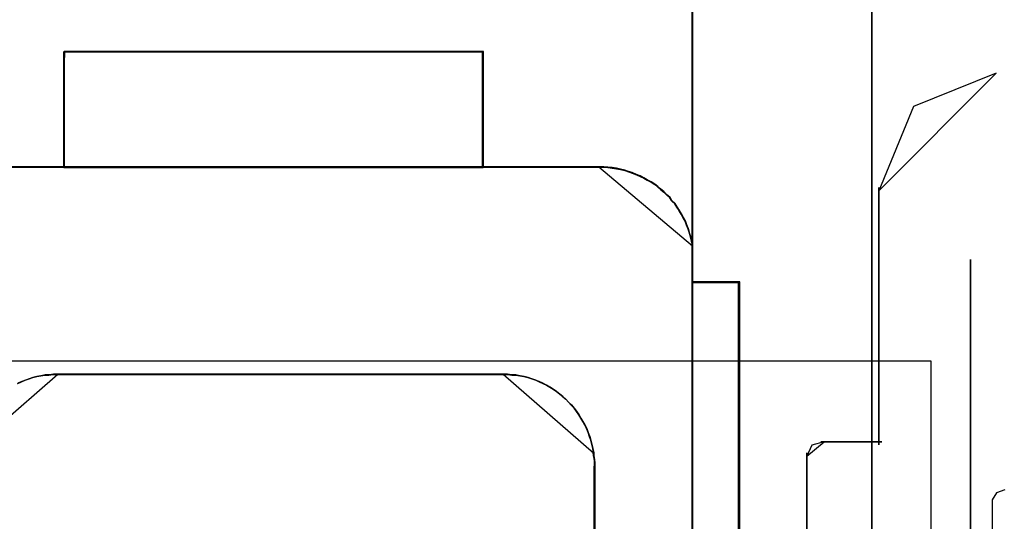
# Model space of a CAD drawing. Header units: millimetres. Extents: x 18084 to 47233, y 38174 to 56392.
# Tile 133 of 253: x 25577 to 25598, y 50636 to 50647. Entities that reach past the tile are written whole.
import ezdxf

# ---------------------------------------------------------------- set-up
doc = ezdxf.new("R2010")
doc.units = ezdxf.units.MM
doc.header["$LTSCALE"] = 100
for name, color, linetype in [('30', 7, 'Continuous'), ('45', 7, 'Continuous'), ('5', 7, 'Continuous'), ('50', 7, 'Continuous')]:
    doc.layers.add(name, color=color, linetype=linetype)

msp = doc.modelspace()

# ---------------------------------------------------------------- linework, layer by layer
at = {"layer": '30', "color": 139}
for points in [[(25598.278, 50646.025), (25596.484, 50645.301), (25595.729, 50643.476), (25598.278, 50646.025)], [(25598.278, 50646.025), (25596.484, 50645.301), (25595.729, 50643.476), (25598.278, 50646.025)], [(25595.729, 50643.543), (25595.729, 50637.962), (25595.729, 50643.543)], [(25595.729, 50643.543), (25595.729, 50637.962), (25595.729, 50643.543)], [(25597.719, 50635.97), (25597.719, 50641.982), (25597.719, 50635.97)], [(25597.719, 50635.97), (25597.719, 50641.982), (25597.719, 50635.97)], [(25594.541, 50638.029), (25594.279, 50637.951), (25594.166, 50637.717), (25594.541, 50638.029)], [(25594.541, 50638.029), (25594.279, 50637.951), (25594.166, 50637.717), (25594.541, 50638.029)], [(25594.474, 50638.029), (25595.796, 50638.029), (25594.474, 50638.029)], [(25594.474, 50638.029), (25595.796, 50638.029), (25594.474, 50638.029)], [(25594.166, 50635.694), (25594.166, 50637.786), (25594.166, 50635.694)], [(25594.166, 50635.694), (25594.166, 50637.786), (25594.166, 50635.694)]]:
    msp.add_lwpolyline(points, close=True, dxfattribs=at)
at = {"layer": '30', "color": 7}
msp.add_lwpolyline([(25598.464, 50636.983), (25598.28, 50636.922), (25598.187, 50636.768), (25598.187, 50634.744), (25598.372, 50634.744), (25598.372, 50631.616), (25598.372, 50629.438), (25598.372, 50629.254), (25598.372, 50629.07), (25598.28, 50628.978), (25598.28, 50628.917), (25598.28, 50628.733), (25598.218, 50627.628), (25598.218, 50624.745), (25598.218, 50622.2), (25598.28, 50622.2), (25598.28, 50620.359), (25598.28, 50618.672), (25598.218, 50618.672), (25598.218, 50615.759), (25598.28, 50615.759), (25598.28, 50614.072)], dxfattribs=at)
msp.add_lwpolyline([(25598.464, 50636.983), (25598.28, 50636.922), (25598.187, 50636.768), (25598.187, 50634.744), (25598.372, 50634.744), (25598.372, 50631.616), (25598.372, 50629.438), (25598.372, 50629.254), (25598.372, 50629.07), (25598.28, 50628.978), (25598.28, 50628.917), (25598.28, 50628.733), (25598.218, 50627.628), (25598.218, 50624.745), (25598.218, 50622.2), (25598.28, 50622.2), (25598.28, 50620.359), (25598.28, 50618.672), (25598.218, 50618.672), (25598.218, 50615.759), (25598.28, 50615.759), (25598.28, 50614.072)], dxfattribs=at)
msp.add_lwpolyline([(25598.464, 50636.983), (25598.28, 50636.922), (25598.187, 50636.768), (25598.187, 50634.744), (25598.372, 50634.744), (25598.372, 50631.616), (25598.372, 50629.438), (25598.372, 50629.254), (25598.372, 50629.07), (25598.28, 50628.978), (25598.28, 50628.917), (25598.28, 50628.733), (25598.218, 50627.628), (25598.218, 50624.745), (25598.218, 50622.2), (25598.28, 50622.2), (25598.28, 50620.359), (25598.28, 50618.672), (25598.218, 50618.672), (25598.218, 50615.759), (25598.28, 50615.759), (25598.28, 50614.072)], dxfattribs=at)
at = {"layer": '30', "color": 59}
msp.add_lwpolyline([(25598.464, 50636.983), (25598.28, 50636.922), (25598.187, 50636.768), (25598.187, 50634.744), (25598.372, 50634.744), (25598.372, 50631.616), (25598.372, 50629.438), (25598.372, 50629.254), (25598.372, 50629.07), (25598.28, 50628.978), (25598.28, 50628.917), (25598.28, 50628.733), (25598.218, 50627.628), (25598.218, 50624.745), (25598.218, 50622.2), (25598.28, 50622.2), (25598.28, 50620.359), (25598.28, 50618.672), (25598.218, 50618.672), (25598.218, 50615.759), (25598.28, 50615.759), (25598.28, 50614.072)], dxfattribs=at)
at = {"layer": '45', "color": 59}
for p, q in [((25591.689, 50642.277), (25591.672, 50660.506)), ((25591.672, 50660.506), (25591.689, 50642.277)), ((25591.689, 50642.277), (25591.672, 50660.506)), ((25591.672, 50660.506), (25591.689, 50642.277)), ((25575.826, 50643.994), (25589.664, 50643.994)), ((25589.664, 50643.994), (25575.826, 50643.994)), ((25575.826, 50643.994), (25589.664, 50643.994)), ((25589.664, 50643.994), (25575.826, 50643.994)), ((25591.677, 50642.29), (25591.702, 50577.464)), ((25591.702, 50577.464), (25591.677, 50642.29)), ((25591.677, 50642.29), (25591.677, 50642.29)), ((25591.677, 50642.29), (25591.702, 50577.464)), ((25591.702, 50577.464), (25591.677, 50642.29)), ((25591.677, 50642.29), (25591.677, 50642.29)), ((25591.689, 50642.277), (25591.689, 50642.277)), ((25591.689, 50642.277), (25591.689, 50642.277)), ((25592.695, 50641.478), (25592.695, 50631.786)), ((25592.695, 50641.478), (25592.695, 50631.786)), ((25577.901, 50639.496), (25587.59, 50639.496)), ((25587.59, 50639.496), (25577.901, 50639.496)), ((25577.901, 50639.496), (25577.901, 50639.496)), ((25577.901, 50639.496), (25587.59, 50639.496)), ((25587.59, 50639.496), (25577.901, 50639.496)), ((25577.901, 50639.496), (25577.901, 50639.496))]:
    msp.add_line(p, q, dxfattribs=at)
at = {"layer": '45', "color": 7}
for p, q in [((25591.672, 50660.273), (25591.672, 50578.206)), ((25591.672, 50660.273), (25591.672, 50578.206)), ((25591.689, 50642.276), (25591.684, 50656.477)), ((25591.689, 50642.276), (25591.684, 50656.477)), ((25578.048, 50646.225), (25578.048, 50646.496)), ((25578.048, 50646.496), (25578.048, 50646.225)), ((25578.053, 50646.496), (25578.048, 50646.236)), ((25578.048, 50646.225), (25578.048, 50646.496)), ((25578.048, 50646.496), (25578.048, 50646.225)), ((25578.053, 50646.496), (25578.048, 50646.236)), ((25578.049, 50646.228), (25578.055, 50646.487)), ((25578.049, 50646.228), (25578.055, 50646.487)), ((25578.052, 50646.496), (25587.15, 50646.496)), ((25587.15, 50646.496), (25578.052, 50646.496)), ((25578.052, 50646.496), (25578.052, 50646.496)), ((25578.052, 50646.496), (25587.15, 50646.496)), ((25587.15, 50646.496), (25578.052, 50646.496)), ((25578.052, 50646.496), (25578.052, 50646.496)), ((25578.058, 50646.491), (25578.052, 50646.232)), ((25578.058, 50646.491), (25578.052, 50646.232)), ((25587.15, 50646.496), (25578.053, 50646.496)), ((25587.15, 50646.496), (25578.053, 50646.496)), ((25578.055, 50646.487), (25587.141, 50646.487)), ((25578.055, 50646.487), (25587.141, 50646.487)), ((25587.145, 50646.491), (25578.058, 50646.491)), ((25587.145, 50646.491), (25578.058, 50646.491)), ((25587.133, 50643.982), (25587.133, 50646.496)), ((25587.133, 50646.496), (25587.133, 50643.982)), ((25587.133, 50643.982), (25587.133, 50646.496)), ((25587.133, 50646.496), (25587.133, 50643.982)), ((25587.14, 50643.987), (25587.145, 50646.491)), ((25587.14, 50643.987), (25587.145, 50646.491)), ((25587.141, 50646.487), (25587.141, 50643.983)), ((25587.141, 50646.487), (25587.141, 50643.983)), ((25587.145, 50643.982), (25587.15, 50646.496)), ((25587.145, 50643.982), (25587.15, 50646.496)), ((25587.145, 50646.491), (25587.145, 50646.491)), ((25587.145, 50646.491), (25587.145, 50646.491)), ((25587.15, 50646.496), (25587.15, 50646.496)), ((25587.15, 50646.496), (25587.15, 50646.496)), ((25578.048, 50643.982), (25578.048, 50646.238)), ((25578.048, 50646.238), (25578.048, 50643.982)), ((25578.048, 50643.982), (25578.048, 50646.238)), ((25578.048, 50646.238), (25578.048, 50643.982)), ((25578.048, 50646.236), (25578.048, 50643.982)), ((25578.048, 50646.236), (25578.048, 50643.982)), ((25578.052, 50646.232), (25578.052, 50643.987)), ((25578.052, 50646.232), (25578.052, 50643.987)), ((25578.048, 50646.225), (25578.048, 50646.225)), ((25578.048, 50646.225), (25578.048, 50646.225)), ((25578.049, 50643.983), (25578.049, 50646.228)), ((25578.049, 50643.983), (25578.049, 50646.228)), ((25578.049, 50643.994), (25575.826, 50643.994)), ((25578.049, 50643.994), (25575.826, 50643.994)), ((25575.827, 50643.983), (25578.049, 50643.983)), ((25575.827, 50643.983), (25578.049, 50643.983)), ((25578.051, 50643.989), (25575.83, 50643.989)), ((25578.051, 50643.989), (25575.83, 50643.989)), ((25578.048, 50643.982), (25578.048, 50643.982)), ((25578.048, 50643.982), (25587.145, 50643.982)), ((25578.048, 50643.982), (25578.048, 50643.982)), ((25578.048, 50643.982), (25587.145, 50643.982)), ((25587.141, 50643.994), (25578.049, 50643.994)), ((25587.141, 50643.994), (25578.049, 50643.994)), ((25587.138, 50643.989), (25578.051, 50643.989)), ((25587.138, 50643.989), (25578.051, 50643.989)), ((25578.052, 50643.987), (25587.14, 50643.987)), ((25578.052, 50643.987), (25587.14, 50643.987)), ((25587.133, 50643.982), (25587.133, 50643.982)), ((25587.133, 50643.982), (25587.133, 50643.982)), ((25589.658, 50643.989), (25587.138, 50643.989)), ((25589.658, 50643.989), (25587.138, 50643.989)), ((25589.662, 50643.994), (25587.141, 50643.994)), ((25589.662, 50643.994), (25587.141, 50643.994)), ((25587.141, 50643.983), (25589.662, 50643.983)), ((25587.141, 50643.983), (25589.662, 50643.983)), ((25589.75, 50643.994), (25589.652, 50643.994)), ((25589.652, 50643.994), (25591.689, 50642.277)), ((25589.75, 50643.994), (25589.652, 50643.994)), ((25589.652, 50643.994), (25591.689, 50642.277)), ((25589.756, 50643.989), (25589.658, 50643.989)), ((25589.756, 50643.989), (25589.658, 50643.989)), ((25589.76, 50643.994), (25589.662, 50643.994)), ((25589.76, 50643.994), (25589.662, 50643.994)), ((25589.662, 50643.983), (25589.76, 50643.983)), ((25589.662, 50643.983), (25589.76, 50643.983)), ((25589.843, 50643.989), (25589.75, 50643.994)), ((25589.843, 50643.989), (25589.75, 50643.994)), ((25589.848, 50643.984), (25589.756, 50643.989)), ((25589.848, 50643.984), (25589.756, 50643.989)), ((25589.852, 50643.989), (25589.76, 50643.994)), ((25589.852, 50643.989), (25589.76, 50643.994)), ((25589.76, 50643.983), (25589.852, 50643.977)), ((25589.76, 50643.983), (25589.852, 50643.977)), ((25589.936, 50643.978), (25589.843, 50643.989)), ((25589.936, 50643.978), (25589.843, 50643.989)), ((25589.941, 50643.973), (25589.848, 50643.984)), ((25589.941, 50643.973), (25589.848, 50643.984)), ((25589.945, 50643.978), (25589.852, 50643.989)), ((25589.945, 50643.978), (25589.852, 50643.989)), ((25589.852, 50643.977), (25589.945, 50643.966)), ((25589.852, 50643.977), (25589.945, 50643.966)), ((25590.029, 50643.961), (25589.936, 50643.978)), ((25590.029, 50643.961), (25589.936, 50643.978)), ((25590.033, 50643.956), (25589.941, 50643.973)), ((25590.033, 50643.956), (25589.941, 50643.973)), ((25590.037, 50643.961), (25589.945, 50643.978)), ((25590.037, 50643.961), (25589.945, 50643.978)), ((25589.945, 50643.966), (25590.037, 50643.95)), ((25589.945, 50643.966), (25590.037, 50643.95)), ((25590.116, 50643.945), (25590.029, 50643.961)), ((25590.116, 50643.945), (25590.029, 50643.961)), ((25590.12, 50643.94), (25590.033, 50643.956)), ((25590.12, 50643.94), (25590.033, 50643.956)), ((25590.124, 50643.945), (25590.037, 50643.961)), ((25590.124, 50643.945), (25590.037, 50643.961)), ((25590.037, 50643.95), (25590.124, 50643.933)), ((25590.037, 50643.95), (25590.124, 50643.933)), ((25590.209, 50643.922), (25590.116, 50643.945)), ((25590.209, 50643.922), (25590.116, 50643.945)), ((25590.212, 50643.918), (25590.12, 50643.94)), ((25590.212, 50643.918), (25590.12, 50643.94)), ((25590.216, 50643.923), (25590.124, 50643.945)), ((25590.216, 50643.923), (25590.124, 50643.945)), ((25590.124, 50643.933), (25590.216, 50643.911)), ((25590.124, 50643.933), (25590.216, 50643.911)), ((25590.291, 50643.895), (25590.209, 50643.922)), ((25590.291, 50643.895), (25590.209, 50643.922)), ((25590.294, 50643.89), (25590.212, 50643.918)), ((25590.294, 50643.89), (25590.212, 50643.918)), ((25590.298, 50643.895), (25590.216, 50643.923)), ((25590.298, 50643.895), (25590.216, 50643.923)), ((25590.216, 50643.911), (25590.298, 50643.884)), ((25590.216, 50643.911), (25590.298, 50643.884)), ((25590.373, 50643.867), (25590.291, 50643.895)), ((25590.373, 50643.867), (25590.291, 50643.895)), ((25590.375, 50643.863), (25590.294, 50643.89)), ((25590.375, 50643.863), (25590.294, 50643.89)), ((25590.379, 50643.868), (25590.298, 50643.895)), ((25590.379, 50643.868), (25590.298, 50643.895)), ((25590.298, 50643.884), (25590.379, 50643.856)), ((25590.298, 50643.884), (25590.379, 50643.856)), ((25590.466, 50643.828), (25590.373, 50643.867)), ((25590.466, 50643.828), (25590.373, 50643.867)), ((25590.468, 50643.824), (25590.375, 50643.863)), ((25590.468, 50643.824), (25590.375, 50643.863)), ((25590.472, 50643.829), (25590.379, 50643.868)), ((25590.472, 50643.829), (25590.379, 50643.868)), ((25590.379, 50643.856), (25590.472, 50643.818)), ((25590.379, 50643.856), (25590.472, 50643.818)), ((25590.548, 50643.795), (25590.466, 50643.828)), ((25590.548, 50643.795), (25590.466, 50643.828)), ((25590.549, 50643.791), (25590.468, 50643.824)), ((25590.549, 50643.791), (25590.468, 50643.824)), ((25590.553, 50643.796), (25590.472, 50643.829)), ((25590.553, 50643.796), (25590.472, 50643.829)), ((25590.472, 50643.818), (25590.553, 50643.785)), ((25590.472, 50643.818), (25590.553, 50643.785)), ((25590.624, 50643.756), (25590.548, 50643.795)), ((25590.624, 50643.756), (25590.548, 50643.795)), ((25590.625, 50643.753), (25590.549, 50643.791)), ((25590.625, 50643.753), (25590.549, 50643.791)), ((25590.629, 50643.758), (25590.553, 50643.796)), ((25590.629, 50643.758), (25590.553, 50643.796)), ((25590.553, 50643.785), (25590.629, 50643.746)), ((25590.553, 50643.785), (25590.629, 50643.746)), ((25590.701, 50643.712), (25590.624, 50643.756)), ((25590.701, 50643.712), (25590.624, 50643.756)), ((25590.701, 50643.709), (25590.625, 50643.753)), ((25590.701, 50643.709), (25590.625, 50643.753)), ((25590.706, 50643.714), (25590.629, 50643.758)), ((25590.706, 50643.714), (25590.629, 50643.758)), ((25590.629, 50643.746), (25590.706, 50643.702)), ((25590.629, 50643.746), (25590.706, 50643.702)), ((25590.783, 50643.668), (25590.701, 50643.712)), ((25590.783, 50643.668), (25590.701, 50643.712)), ((25590.783, 50643.665), (25590.701, 50643.709)), ((25590.783, 50643.665), (25590.701, 50643.709)), ((25590.787, 50643.67), (25590.706, 50643.714)), ((25590.787, 50643.67), (25590.706, 50643.714)), ((25590.706, 50643.702), (25590.787, 50643.658)), ((25590.706, 50643.702), (25590.787, 50643.658)), ((25590.869, 50643.62), (25590.787, 50643.67)), ((25590.869, 50643.62), (25590.787, 50643.67)), ((25590.864, 50643.618), (25590.783, 50643.668)), ((25590.864, 50643.618), (25590.783, 50643.668)), ((25590.864, 50643.615), (25590.783, 50643.665)), ((25590.864, 50643.615), (25590.783, 50643.665)), ((25590.787, 50643.658), (25590.869, 50643.608)), ((25590.787, 50643.658), (25590.869, 50643.608)), ((25590.93, 50643.562), (25590.864, 50643.618)), ((25590.93, 50643.562), (25590.864, 50643.618)), ((25590.929, 50643.56), (25590.864, 50643.615)), ((25590.929, 50643.56), (25590.864, 50643.615)), ((25590.934, 50643.565), (25590.869, 50643.62)), ((25590.934, 50643.565), (25590.869, 50643.62)), ((25590.869, 50643.608), (25590.934, 50643.553)), ((25590.869, 50643.608), (25590.934, 50643.553)), ((25590.994, 50643.505), (25590.929, 50643.56)), ((25590.994, 50643.505), (25590.929, 50643.56)), ((25590.996, 50643.507), (25590.93, 50643.562)), ((25590.996, 50643.507), (25590.93, 50643.562)), ((25590.999, 50643.51), (25590.934, 50643.565)), ((25590.999, 50643.51), (25590.934, 50643.565)), ((25590.934, 50643.553), (25590.999, 50643.498)), ((25590.934, 50643.553), (25590.999, 50643.498)), ((25591.06, 50643.45), (25590.994, 50643.505)), ((25591.06, 50643.45), (25590.994, 50643.505)), ((25591.061, 50643.452), (25590.996, 50643.507)), ((25591.061, 50643.452), (25590.996, 50643.507)), ((25591.064, 50643.455), (25590.999, 50643.51)), ((25591.064, 50643.455), (25590.999, 50643.51)), ((25590.999, 50643.498), (25591.064, 50643.443)), ((25590.999, 50643.498), (25591.064, 50643.443)), ((25591.124, 50643.395), (25591.064, 50643.455)), ((25591.124, 50643.395), (25591.064, 50643.455)), ((25591.119, 50643.39), (25591.06, 50643.45)), ((25591.119, 50643.39), (25591.06, 50643.45)), ((25591.121, 50643.391), (25591.061, 50643.452)), ((25591.121, 50643.391), (25591.061, 50643.452)), ((25591.064, 50643.443), (25591.124, 50643.383)), ((25591.064, 50643.443), (25591.124, 50643.383)), ((25591.195, 50643.324), (25591.119, 50643.39)), ((25591.195, 50643.324), (25591.119, 50643.39)), ((25591.198, 50643.324), (25591.121, 50643.391)), ((25591.198, 50643.324), (25591.121, 50643.391)), ((25591.2, 50643.329), (25591.124, 50643.395)), ((25591.2, 50643.329), (25591.124, 50643.395)), ((25591.124, 50643.383), (25591.2, 50643.317)), ((25591.124, 50643.383), (25591.2, 50643.317)), ((25591.233, 50643.258), (25591.195, 50643.324)), ((25591.233, 50643.258), (25591.195, 50643.324)), ((25591.236, 50643.258), (25591.198, 50643.324)), ((25591.236, 50643.258), (25591.198, 50643.324)), ((25591.238, 50643.262), (25591.2, 50643.329)), ((25591.238, 50643.262), (25591.2, 50643.329)), ((25591.2, 50643.317), (25591.238, 50643.251)), ((25591.2, 50643.317), (25591.238, 50643.251)), ((25591.304, 50643.192), (25591.233, 50643.258)), ((25591.304, 50643.192), (25591.233, 50643.258)), ((25591.307, 50643.191), (25591.236, 50643.258)), ((25591.307, 50643.191), (25591.236, 50643.258)), ((25591.309, 50643.196), (25591.238, 50643.262)), ((25591.309, 50643.196), (25591.238, 50643.262)), ((25591.238, 50643.251), (25591.309, 50643.185)), ((25591.238, 50643.251), (25591.309, 50643.185)), ((25591.347, 50643.12), (25591.304, 50643.192)), ((25591.347, 50643.12), (25591.304, 50643.192)), ((25591.351, 50643.119), (25591.307, 50643.191)), ((25591.351, 50643.119), (25591.307, 50643.191)), ((25591.352, 50643.125), (25591.309, 50643.196)), ((25591.352, 50643.125), (25591.309, 50643.196)), ((25591.309, 50643.185), (25591.352, 50643.113)), ((25591.309, 50643.185), (25591.352, 50643.113)), ((25591.396, 50643.043), (25591.347, 50643.12)), ((25591.396, 50643.043), (25591.347, 50643.12)), ((25591.4, 50643.042), (25591.351, 50643.119)), ((25591.4, 50643.042), (25591.351, 50643.119)), ((25591.401, 50643.048), (25591.352, 50643.125)), ((25591.401, 50643.048), (25591.352, 50643.125)), ((25591.352, 50643.113), (25591.401, 50643.036)), ((25591.352, 50643.113), (25591.401, 50643.036)), ((25591.44, 50642.966), (25591.396, 50643.043)), ((25591.44, 50642.966), (25591.396, 50643.043)), ((25591.443, 50642.964), (25591.4, 50643.042)), ((25591.443, 50642.964), (25591.4, 50643.042)), ((25591.445, 50642.971), (25591.401, 50643.048)), ((25591.445, 50642.971), (25591.401, 50643.048)), ((25591.401, 50643.036), (25591.445, 50642.959)), ((25591.401, 50643.036), (25591.445, 50642.959)), ((25591.483, 50642.889), (25591.44, 50642.966)), ((25591.483, 50642.889), (25591.44, 50642.966)), ((25591.487, 50642.887), (25591.443, 50642.964)), ((25591.487, 50642.887), (25591.443, 50642.964)), ((25591.488, 50642.894), (25591.445, 50642.971)), ((25591.488, 50642.894), (25591.445, 50642.971)), ((25591.445, 50642.959), (25591.488, 50642.882)), ((25591.445, 50642.959), (25591.488, 50642.882)), ((25591.527, 50642.812), (25591.483, 50642.889)), ((25591.527, 50642.812), (25591.483, 50642.889)), ((25591.531, 50642.809), (25591.487, 50642.887)), ((25591.531, 50642.809), (25591.487, 50642.887)), ((25591.532, 50642.817), (25591.488, 50642.894)), ((25591.532, 50642.817), (25591.488, 50642.894)), ((25591.488, 50642.882), (25591.532, 50642.805)), ((25591.488, 50642.882), (25591.532, 50642.805)), ((25591.564, 50642.734), (25591.532, 50642.817)), ((25591.564, 50642.734), (25591.532, 50642.817)), ((25591.559, 50642.73), (25591.527, 50642.812)), ((25591.559, 50642.73), (25591.527, 50642.812)), ((25591.564, 50642.726), (25591.531, 50642.809)), ((25591.564, 50642.726), (25591.531, 50642.809)), ((25591.532, 50642.805), (25591.564, 50642.722)), ((25591.532, 50642.805), (25591.564, 50642.722)), ((25591.592, 50642.642), (25591.559, 50642.73)), ((25591.592, 50642.642), (25591.559, 50642.73)), ((25591.597, 50642.646), (25591.564, 50642.734)), ((25591.597, 50642.646), (25591.564, 50642.734)), ((25591.596, 50642.637), (25591.564, 50642.726)), ((25591.596, 50642.637), (25591.564, 50642.726)), ((25591.564, 50642.722), (25591.597, 50642.634)), ((25591.564, 50642.722), (25591.597, 50642.634)), ((25591.619, 50642.554), (25591.592, 50642.642)), ((25591.619, 50642.554), (25591.592, 50642.642)), ((25591.624, 50642.549), (25591.596, 50642.637)), ((25591.624, 50642.549), (25591.596, 50642.637)), ((25591.624, 50642.558), (25591.597, 50642.646)), ((25591.624, 50642.558), (25591.597, 50642.646)), ((25591.597, 50642.634), (25591.624, 50642.546)), ((25591.597, 50642.634), (25591.624, 50642.546)), ((25591.646, 50642.471), (25591.619, 50642.554)), ((25591.646, 50642.471), (25591.619, 50642.554)), ((25591.651, 50642.475), (25591.624, 50642.558)), ((25591.651, 50642.475), (25591.624, 50642.558)), ((25591.651, 50642.466), (25591.624, 50642.549)), ((25591.651, 50642.466), (25591.624, 50642.549)), ((25591.624, 50642.546), (25591.651, 50642.464)), ((25591.624, 50642.546), (25591.651, 50642.464)), ((25591.668, 50642.383), (25591.646, 50642.471)), ((25591.668, 50642.383), (25591.646, 50642.471)), ((25591.673, 50642.387), (25591.651, 50642.475)), ((25591.673, 50642.387), (25591.651, 50642.475)), ((25591.673, 50642.377), (25591.651, 50642.466)), ((25591.673, 50642.377), (25591.651, 50642.466)), ((25591.651, 50642.464), (25591.673, 50642.375)), ((25591.651, 50642.464), (25591.673, 50642.375)), ((25591.689, 50642.288), (25591.673, 50642.387)), ((25591.689, 50642.288), (25591.673, 50642.387)), ((25591.684, 50642.284), (25591.668, 50642.383)), ((25591.684, 50642.284), (25591.668, 50642.383)), ((25591.689, 50642.277), (25591.673, 50642.377)), ((25591.689, 50642.277), (25591.673, 50642.377)), ((25591.673, 50642.375), (25591.689, 50642.276)), ((25591.673, 50642.375), (25591.689, 50642.276)), ((25591.684, 50623.215), (25591.684, 50642.284)), ((25591.684, 50623.215), (25591.684, 50642.284)), ((25591.689, 50623.207), (25591.689, 50642.288)), ((25591.689, 50623.207), (25591.689, 50642.288)), ((25591.689, 50642.277), (25591.689, 50642.277)), ((25591.689, 50642.277), (25591.689, 50642.277)), ((25592.715, 50641.496), (25591.672, 50641.496)), ((25591.672, 50641.496), (25591.672, 50627.319)), ((25592.715, 50641.496), (25591.672, 50641.496)), ((25591.672, 50641.496), (25591.672, 50627.319)), ((25592.68, 50641.496), (25592.68, 50631.768)), ((25592.68, 50641.496), (25592.68, 50631.768)), ((25592.715, 50631.78), (25592.715, 50641.496)), ((25592.715, 50631.78), (25592.715, 50641.496)), ((25575.951, 50637.783), (25577.913, 50639.496)), ((25575.951, 50637.783), (25577.913, 50639.496)), ((25577.296, 50639.396), (25577.214, 50639.368)), ((25577.296, 50639.396), (25577.214, 50639.368)), ((25577.288, 50639.393), (25577.369, 50639.421)), ((25577.288, 50639.393), (25577.369, 50639.421)), ((25577.291, 50639.391), (25577.372, 50639.419)), ((25577.291, 50639.391), (25577.372, 50639.419)), ((25577.373, 50639.419), (25577.292, 50639.392)), ((25577.373, 50639.419), (25577.292, 50639.392)), ((25577.378, 50639.424), (25577.296, 50639.396)), ((25577.378, 50639.424), (25577.296, 50639.396)), ((25577.369, 50639.421), (25577.456, 50639.443)), ((25577.369, 50639.421), (25577.456, 50639.443)), ((25577.372, 50639.419), (25577.459, 50639.441)), ((25577.372, 50639.419), (25577.459, 50639.441)), ((25577.46, 50639.441), (25577.373, 50639.419)), ((25577.46, 50639.441), (25577.373, 50639.419)), ((25577.465, 50639.446), (25577.378, 50639.424)), ((25577.465, 50639.446), (25577.378, 50639.424)), ((25577.456, 50639.443), (25577.543, 50639.459)), ((25577.456, 50639.443), (25577.543, 50639.459)), ((25577.459, 50639.441), (25577.546, 50639.457)), ((25577.459, 50639.441), (25577.546, 50639.457)), ((25577.547, 50639.458), (25577.46, 50639.441)), ((25577.547, 50639.458), (25577.46, 50639.441)), ((25577.553, 50639.462), (25577.465, 50639.446)), ((25577.553, 50639.462), (25577.465, 50639.446)), ((25577.543, 50639.459), (25577.63, 50639.476)), ((25577.543, 50639.459), (25577.63, 50639.476)), ((25577.546, 50639.457), (25577.633, 50639.474)), ((25577.546, 50639.457), (25577.633, 50639.474)), ((25577.634, 50639.474), (25577.547, 50639.458)), ((25577.634, 50639.474), (25577.547, 50639.458)), ((25577.64, 50639.479), (25577.553, 50639.462)), ((25577.64, 50639.479), (25577.553, 50639.462)), ((25577.63, 50639.476), (25577.717, 50639.476)), ((25577.63, 50639.476), (25577.717, 50639.476)), ((25577.633, 50639.474), (25577.72, 50639.474)), ((25577.633, 50639.474), (25577.72, 50639.474)), ((25577.721, 50639.474), (25577.634, 50639.474)), ((25577.721, 50639.474), (25577.634, 50639.474)), ((25577.727, 50639.479), (25577.64, 50639.479)), ((25577.727, 50639.479), (25577.64, 50639.479)), ((25577.717, 50639.476), (25577.81, 50639.492)), ((25577.717, 50639.476), (25577.81, 50639.492)), ((25577.72, 50639.474), (25577.812, 50639.49)), ((25577.72, 50639.474), (25577.812, 50639.49)), ((25577.813, 50639.491), (25577.721, 50639.474)), ((25577.813, 50639.491), (25577.721, 50639.474)), ((25577.82, 50639.496), (25577.727, 50639.479)), ((25577.82, 50639.496), (25577.727, 50639.479)), ((25577.81, 50639.492), (25577.902, 50639.492)), ((25577.81, 50639.492), (25577.902, 50639.492)), ((25577.812, 50639.49), (25577.905, 50639.49)), ((25577.812, 50639.49), (25577.905, 50639.49)), ((25577.906, 50639.491), (25577.813, 50639.491)), ((25577.906, 50639.491), (25577.813, 50639.491)), ((25577.913, 50639.496), (25577.82, 50639.496)), ((25577.913, 50639.496), (25577.82, 50639.496)), ((25577.902, 50639.492), (25587.586, 50639.492)), ((25577.902, 50639.492), (25587.586, 50639.492)), ((25577.905, 50639.49), (25587.583, 50639.49)), ((25577.905, 50639.49), (25587.583, 50639.49)), ((25587.585, 50639.491), (25577.906, 50639.491)), ((25577.906, 50639.491), (25577.906, 50639.491)), ((25587.585, 50639.491), (25577.906, 50639.491)), ((25577.906, 50639.491), (25577.906, 50639.491)), ((25577.913, 50639.496), (25577.913, 50639.496)), ((25577.913, 50639.496), (25577.913, 50639.496)), ((25587.67, 50639.496), (25587.578, 50639.496)), ((25587.578, 50639.496), (25589.545, 50637.783)), ((25587.67, 50639.496), (25587.578, 50639.496)), ((25587.578, 50639.496), (25589.545, 50637.783)), ((25587.583, 50639.49), (25587.676, 50639.49)), ((25587.583, 50639.49), (25587.676, 50639.49)), ((25587.678, 50639.491), (25587.585, 50639.491)), ((25587.678, 50639.491), (25587.585, 50639.491)), ((25587.586, 50639.492), (25587.679, 50639.492)), ((25587.586, 50639.492), (25587.679, 50639.492)), ((25587.763, 50639.479), (25587.67, 50639.496)), ((25587.763, 50639.479), (25587.67, 50639.496)), ((25587.676, 50639.49), (25587.768, 50639.474)), ((25587.676, 50639.49), (25587.768, 50639.474)), ((25587.77, 50639.474), (25587.678, 50639.491)), ((25587.77, 50639.474), (25587.678, 50639.491)), ((25587.679, 50639.492), (25587.771, 50639.476)), ((25587.679, 50639.492), (25587.771, 50639.476)), ((25587.851, 50639.479), (25587.763, 50639.479)), ((25587.851, 50639.479), (25587.763, 50639.479)), ((25587.768, 50639.474), (25587.855, 50639.474)), ((25587.768, 50639.474), (25587.855, 50639.474)), ((25587.857, 50639.474), (25587.77, 50639.474)), ((25587.857, 50639.474), (25587.77, 50639.474)), ((25587.771, 50639.476), (25587.858, 50639.476)), ((25587.771, 50639.476), (25587.858, 50639.476)), ((25587.938, 50639.462), (25587.851, 50639.479)), ((25587.938, 50639.462), (25587.851, 50639.479)), ((25587.855, 50639.474), (25587.942, 50639.457)), ((25587.855, 50639.474), (25587.942, 50639.457)), ((25587.944, 50639.458), (25587.857, 50639.474)), ((25587.944, 50639.458), (25587.857, 50639.474)), ((25587.858, 50639.476), (25587.945, 50639.459)), ((25587.858, 50639.476), (25587.945, 50639.459)), ((25588.026, 50639.446), (25587.938, 50639.462)), ((25588.026, 50639.446), (25587.938, 50639.462)), ((25587.942, 50639.457), (25588.029, 50639.441)), ((25587.942, 50639.457), (25588.029, 50639.441)), ((25588.031, 50639.441), (25587.944, 50639.458)), ((25588.031, 50639.441), (25587.944, 50639.458)), ((25587.945, 50639.459), (25588.032, 50639.443)), ((25587.945, 50639.459), (25588.032, 50639.443)), ((25588.113, 50639.424), (25588.026, 50639.446)), ((25588.113, 50639.424), (25588.026, 50639.446)), ((25588.029, 50639.441), (25588.116, 50639.419)), ((25588.029, 50639.441), (25588.116, 50639.419)), ((25588.118, 50639.419), (25588.031, 50639.441)), ((25588.118, 50639.419), (25588.031, 50639.441)), ((25588.032, 50639.443), (25588.119, 50639.421)), ((25588.032, 50639.443), (25588.119, 50639.421)), ((25588.195, 50639.396), (25588.113, 50639.424)), ((25588.195, 50639.396), (25588.113, 50639.424)), ((25588.116, 50639.419), (25588.197, 50639.391)), ((25588.116, 50639.419), (25588.197, 50639.391)), ((25588.199, 50639.392), (25588.118, 50639.419)), ((25588.199, 50639.392), (25588.118, 50639.419)), ((25588.119, 50639.421), (25588.2, 50639.393)), ((25588.119, 50639.421), (25588.2, 50639.393)), ((25588.283, 50639.368), (25588.195, 50639.396)), ((25588.283, 50639.368), (25588.195, 50639.396)), ((25577.043, 50639.294), (25577.125, 50639.333)), ((25577.043, 50639.294), (25577.125, 50639.333)), ((25577.047, 50639.292), (25577.128, 50639.331)), ((25577.129, 50639.331), (25577.047, 50639.293)), ((25577.047, 50639.292), (25577.128, 50639.331)), ((25577.129, 50639.331), (25577.047, 50639.293)), ((25577.132, 50639.335), (25577.05, 50639.296)), ((25577.132, 50639.335), (25577.05, 50639.296)), ((25577.125, 50639.333), (25577.206, 50639.366)), ((25577.125, 50639.333), (25577.206, 50639.366)), ((25577.128, 50639.331), (25577.209, 50639.364)), ((25577.128, 50639.331), (25577.209, 50639.364)), ((25577.21, 50639.364), (25577.129, 50639.331)), ((25577.21, 50639.364), (25577.129, 50639.331)), ((25577.214, 50639.368), (25577.132, 50639.335)), ((25577.214, 50639.368), (25577.132, 50639.335)), ((25577.206, 50639.366), (25577.288, 50639.393)), ((25577.206, 50639.366), (25577.288, 50639.393)), ((25577.209, 50639.364), (25577.291, 50639.391)), ((25577.209, 50639.364), (25577.291, 50639.391)), ((25577.292, 50639.392), (25577.21, 50639.364)), ((25577.292, 50639.392), (25577.21, 50639.364)), ((25588.197, 50639.391), (25588.284, 50639.364)), ((25588.197, 50639.391), (25588.284, 50639.364)), ((25588.286, 50639.364), (25588.199, 50639.392)), ((25588.286, 50639.364), (25588.199, 50639.392)), ((25588.2, 50639.393), (25588.287, 50639.366)), ((25588.2, 50639.393), (25588.287, 50639.366)), ((25588.359, 50639.335), (25588.283, 50639.368)), ((25588.359, 50639.335), (25588.283, 50639.368)), ((25588.284, 50639.364), (25588.36, 50639.331)), ((25588.284, 50639.364), (25588.36, 50639.331)), ((25588.362, 50639.331), (25588.286, 50639.364)), ((25588.362, 50639.331), (25588.286, 50639.364)), ((25588.287, 50639.366), (25588.363, 50639.333)), ((25588.287, 50639.366), (25588.363, 50639.333)), ((25588.441, 50639.296), (25588.359, 50639.335)), ((25588.441, 50639.296), (25588.359, 50639.335)), ((25588.36, 50639.331), (25588.442, 50639.292)), ((25588.36, 50639.331), (25588.442, 50639.292)), ((25588.444, 50639.293), (25588.362, 50639.331)), ((25588.444, 50639.293), (25588.362, 50639.331)), ((25588.363, 50639.333), (25588.445, 50639.294)), ((25588.363, 50639.333), (25588.445, 50639.294)), ((25588.518, 50639.257), (25588.441, 50639.296)), ((25588.518, 50639.257), (25588.441, 50639.296)), ((25588.442, 50639.292), (25588.518, 50639.254)), ((25588.442, 50639.292), (25588.518, 50639.254)), ((25588.52, 50639.254), (25588.444, 50639.293)), ((25588.52, 50639.254), (25588.444, 50639.293)), ((25588.445, 50639.294), (25588.521, 50639.256)), ((25588.445, 50639.294), (25588.521, 50639.256)), ((25588.594, 50639.213), (25588.518, 50639.257)), ((25588.594, 50639.213), (25588.518, 50639.257)), ((25588.518, 50639.254), (25588.594, 50639.21)), ((25588.518, 50639.254), (25588.594, 50639.21)), ((25588.596, 50639.21), (25588.52, 50639.254)), ((25588.596, 50639.21), (25588.52, 50639.254)), ((25588.521, 50639.256), (25588.597, 50639.212)), ((25588.521, 50639.256), (25588.597, 50639.212)), ((25588.665, 50639.169), (25588.594, 50639.213)), ((25588.665, 50639.169), (25588.594, 50639.213)), ((25588.594, 50639.21), (25588.664, 50639.166)), ((25588.594, 50639.21), (25588.664, 50639.166)), ((25588.666, 50639.166), (25588.596, 50639.21)), ((25588.666, 50639.166), (25588.596, 50639.21)), ((25588.597, 50639.212), (25588.668, 50639.168)), ((25588.597, 50639.212), (25588.668, 50639.168)), ((25588.664, 50639.166), (25588.735, 50639.116)), ((25588.664, 50639.166), (25588.735, 50639.116)), ((25588.736, 50639.119), (25588.665, 50639.169)), ((25588.736, 50639.119), (25588.665, 50639.169)), ((25588.737, 50639.117), (25588.666, 50639.166)), ((25588.737, 50639.117), (25588.666, 50639.166)), ((25588.668, 50639.168), (25588.738, 50639.118)), ((25588.668, 50639.168), (25588.738, 50639.118)), ((25588.735, 50639.116), (25588.806, 50639.061)), ((25588.735, 50639.116), (25588.806, 50639.061)), ((25588.807, 50639.063), (25588.736, 50639.119)), ((25588.807, 50639.063), (25588.736, 50639.119)), ((25588.807, 50639.062), (25588.737, 50639.117)), ((25588.807, 50639.062), (25588.737, 50639.117)), ((25588.738, 50639.118), (25588.809, 50639.063)), ((25588.738, 50639.118), (25588.809, 50639.063)), ((25588.806, 50639.061), (25588.871, 50639.006)), ((25588.806, 50639.061), (25588.871, 50639.006)), ((25588.873, 50639.008), (25588.807, 50639.063)), ((25588.873, 50639.008), (25588.807, 50639.063)), ((25588.873, 50639.007), (25588.807, 50639.062)), ((25588.873, 50639.007), (25588.807, 50639.062)), ((25588.809, 50639.063), (25588.874, 50639.008)), ((25588.809, 50639.063), (25588.874, 50639.008)), ((25588.871, 50639.006), (25588.936, 50638.951)), ((25588.871, 50639.006), (25588.936, 50638.951)), ((25588.938, 50638.953), (25588.873, 50639.008)), ((25588.938, 50638.953), (25588.873, 50639.008)), ((25588.938, 50638.952), (25588.873, 50639.007)), ((25588.938, 50638.952), (25588.873, 50639.007)), ((25588.874, 50639.008), (25588.939, 50638.953)), ((25588.874, 50639.008), (25588.939, 50638.953)), ((25588.936, 50638.951), (25588.996, 50638.885)), ((25588.936, 50638.951), (25588.996, 50638.885)), ((25588.999, 50638.886), (25588.938, 50638.953)), ((25588.999, 50638.886), (25588.938, 50638.953)), ((25588.998, 50638.886), (25588.938, 50638.952)), ((25588.998, 50638.886), (25588.938, 50638.952)), ((25588.939, 50638.953), (25588.999, 50638.887)), ((25588.939, 50638.953), (25588.999, 50638.887)), ((25588.996, 50638.885), (25589.055, 50638.825)), ((25588.996, 50638.885), (25589.055, 50638.825)), ((25589.057, 50638.825), (25588.998, 50638.886)), ((25589.057, 50638.825), (25588.998, 50638.886)), ((25588.999, 50638.887), (25589.059, 50638.827)), ((25588.999, 50638.887), (25589.059, 50638.827)), ((25589.059, 50638.825), (25588.999, 50638.886)), ((25589.059, 50638.825), (25588.999, 50638.886)), ((25589.055, 50638.825), (25589.115, 50638.759)), ((25589.055, 50638.825), (25589.115, 50638.759)), ((25589.117, 50638.759), (25589.057, 50638.825)), ((25589.117, 50638.759), (25589.057, 50638.825)), ((25589.059, 50638.827), (25589.119, 50638.76)), ((25589.059, 50638.827), (25589.119, 50638.76)), ((25589.119, 50638.759), (25589.059, 50638.825)), ((25589.119, 50638.759), (25589.059, 50638.825)), ((25589.115, 50638.759), (25589.164, 50638.687)), ((25589.115, 50638.759), (25589.164, 50638.687)), ((25589.166, 50638.688), (25589.117, 50638.759)), ((25589.166, 50638.688), (25589.117, 50638.759)), ((25589.119, 50638.76), (25589.168, 50638.689)), ((25589.119, 50638.76), (25589.168, 50638.689)), ((25589.168, 50638.687), (25589.119, 50638.759)), ((25589.168, 50638.687), (25589.119, 50638.759)), ((25589.164, 50638.687), (25589.218, 50638.616)), ((25589.164, 50638.687), (25589.218, 50638.616)), ((25589.22, 50638.616), (25589.166, 50638.688)), ((25589.22, 50638.616), (25589.166, 50638.688)), ((25589.168, 50638.689), (25589.222, 50638.617)), ((25589.168, 50638.689), (25589.222, 50638.617)), ((25589.223, 50638.615), (25589.168, 50638.687)), ((25589.223, 50638.615), (25589.168, 50638.687)), ((25589.218, 50638.616), (25589.262, 50638.539)), ((25589.218, 50638.616), (25589.262, 50638.539)), ((25589.264, 50638.539), (25589.22, 50638.616)), ((25589.264, 50638.539), (25589.22, 50638.616)), ((25589.222, 50638.617), (25589.265, 50638.54)), ((25589.222, 50638.617), (25589.265, 50638.54)), ((25589.266, 50638.537), (25589.223, 50638.615)), ((25589.266, 50638.537), (25589.223, 50638.615)), ((25589.265, 50638.54), (25589.309, 50638.469)), ((25589.265, 50638.54), (25589.309, 50638.469)), ((25589.262, 50638.539), (25589.305, 50638.467)), ((25589.262, 50638.539), (25589.305, 50638.467)), ((25589.307, 50638.467), (25589.264, 50638.539)), ((25589.307, 50638.467), (25589.264, 50638.539)), ((25589.31, 50638.465), (25589.266, 50638.537)), ((25589.31, 50638.465), (25589.266, 50638.537)), ((25589.305, 50638.467), (25589.349, 50638.39)), ((25589.305, 50638.467), (25589.349, 50638.39)), ((25589.351, 50638.39), (25589.307, 50638.467)), ((25589.351, 50638.39), (25589.307, 50638.467)), ((25589.309, 50638.469), (25589.352, 50638.392)), ((25589.309, 50638.469), (25589.352, 50638.392)), ((25589.354, 50638.387), (25589.31, 50638.465)), ((25589.354, 50638.387), (25589.31, 50638.465)), ((25589.349, 50638.39), (25589.387, 50638.313)), ((25589.349, 50638.39), (25589.387, 50638.313)), ((25589.389, 50638.313), (25589.351, 50638.39)), ((25589.389, 50638.313), (25589.351, 50638.39)), ((25589.352, 50638.392), (25589.39, 50638.315)), ((25589.352, 50638.392), (25589.39, 50638.315)), ((25589.392, 50638.31), (25589.354, 50638.387)), ((25589.392, 50638.31), (25589.354, 50638.387)), ((25589.387, 50638.313), (25589.419, 50638.231)), ((25589.387, 50638.313), (25589.419, 50638.231)), ((25589.421, 50638.231), (25589.389, 50638.313)), ((25589.421, 50638.231), (25589.389, 50638.313)), ((25589.39, 50638.315), (25589.423, 50638.232)), ((25589.39, 50638.315), (25589.423, 50638.232)), ((25589.425, 50638.227), (25589.392, 50638.31)), ((25589.425, 50638.227), (25589.392, 50638.31)), ((25589.419, 50638.231), (25589.452, 50638.137)), ((25589.419, 50638.231), (25589.452, 50638.137)), ((25589.454, 50638.137), (25589.421, 50638.231)), ((25589.454, 50638.137), (25589.421, 50638.231)), ((25589.423, 50638.232), (25589.456, 50638.139)), ((25589.423, 50638.232), (25589.456, 50638.139)), ((25589.458, 50638.132), (25589.425, 50638.227)), ((25589.458, 50638.132), (25589.425, 50638.227)), ((25589.452, 50638.137), (25589.479, 50638.06)), ((25589.452, 50638.137), (25589.479, 50638.06)), ((25589.481, 50638.06), (25589.454, 50638.137)), ((25589.481, 50638.06), (25589.454, 50638.137)), ((25589.456, 50638.139), (25589.483, 50638.062)), ((25589.456, 50638.139), (25589.483, 50638.062)), ((25589.485, 50638.055), (25589.458, 50638.132)), ((25589.485, 50638.055), (25589.458, 50638.132)), ((25589.479, 50638.06), (25589.501, 50637.972)), ((25589.479, 50638.06), (25589.501, 50637.972)), ((25589.503, 50637.972), (25589.481, 50638.06)), ((25589.503, 50637.972), (25589.481, 50638.06)), ((25589.483, 50638.062), (25589.505, 50637.973)), ((25589.483, 50638.062), (25589.505, 50637.973)), ((25589.507, 50637.966), (25589.485, 50638.055)), ((25589.507, 50637.966), (25589.485, 50638.055)), ((25589.501, 50637.972), (25589.522, 50637.884)), ((25589.501, 50637.972), (25589.522, 50637.884)), ((25589.525, 50637.884), (25589.503, 50637.972)), ((25589.525, 50637.884), (25589.503, 50637.972)), ((25589.505, 50637.973), (25589.526, 50637.885)), ((25589.505, 50637.973), (25589.526, 50637.885)), ((25589.529, 50637.878), (25589.507, 50637.966)), ((25589.529, 50637.878), (25589.507, 50637.966)), ((25589.522, 50637.884), (25589.539, 50637.791)), ((25589.522, 50637.884), (25589.539, 50637.791)), ((25589.541, 50637.791), (25589.525, 50637.884)), ((25589.541, 50637.791), (25589.525, 50637.884)), ((25589.526, 50637.885), (25589.543, 50637.792)), ((25589.526, 50637.885), (25589.543, 50637.792)), ((25589.545, 50637.783), (25589.529, 50637.878)), ((25589.545, 50637.783), (25589.529, 50637.878)), ((25589.541, 50637.721), (25589.533, 50637.796)), ((25589.533, 50637.796), (25589.568, 50637.486)), ((25589.541, 50637.721), (25589.533, 50637.796)), ((25589.533, 50637.796), (25589.568, 50637.486)), ((25589.539, 50637.791), (25589.544, 50637.719)), ((25589.539, 50637.791), (25589.544, 50637.719)), ((25589.546, 50637.719), (25589.541, 50637.791)), ((25589.546, 50637.719), (25589.541, 50637.791)), ((25589.559, 50637.641), (25589.541, 50637.721)), ((25589.559, 50637.641), (25589.541, 50637.721)), ((25589.543, 50637.792), (25589.548, 50637.72)), ((25589.543, 50637.792), (25589.548, 50637.72)), ((25589.544, 50637.719), (25589.555, 50637.642)), ((25589.544, 50637.719), (25589.555, 50637.642)), ((25589.545, 50637.783), (25589.545, 50637.783)), ((25589.545, 50637.783), (25589.545, 50637.783)), ((25589.557, 50637.642), (25589.546, 50637.719)), ((25589.557, 50637.642), (25589.546, 50637.719)), ((25589.548, 50637.72), (25589.559, 50637.643)), ((25589.548, 50637.72), (25589.559, 50637.643)), ((25589.555, 50637.642), (25589.561, 50637.565)), ((25589.555, 50637.642), (25589.561, 50637.565)), ((25589.555, 50637.498), (25589.555, 50637.481)), ((25589.555, 50637.481), (25589.555, 50637.498)), ((25589.555, 50637.498), (25589.555, 50637.498)), ((25589.555, 50637.498), (25589.555, 50637.481)), ((25589.555, 50637.481), (25589.555, 50637.498)), ((25589.555, 50637.498), (25589.555, 50637.498)), ((25589.555, 50620.128), (25589.555, 50637.493)), ((25589.555, 50637.493), (25589.555, 50620.128)), ((25589.555, 50620.128), (25589.555, 50637.493)), ((25589.555, 50637.493), (25589.555, 50620.128)), ((25589.563, 50637.565), (25589.557, 50637.642)), ((25589.563, 50637.565), (25589.557, 50637.642)), ((25589.559, 50637.643), (25589.564, 50637.566)), ((25589.559, 50637.643), (25589.564, 50637.566)), ((25589.568, 50637.56), (25589.559, 50637.641)), ((25589.568, 50637.56), (25589.559, 50637.641)), ((25589.561, 50637.565), (25589.561, 50637.494)), ((25589.561, 50637.565), (25589.561, 50637.494)), ((25589.561, 50637.494), (25589.561, 50637.488)), ((25589.561, 50637.494), (25589.561, 50637.488)), ((25589.561, 50637.488), (25589.561, 50623.215)), ((25589.561, 50637.488), (25589.561, 50623.215)), ((25589.563, 50637.494), (25589.563, 50637.565)), ((25589.563, 50637.494), (25589.563, 50637.565)), ((25589.563, 50637.488), (25589.563, 50637.494)), ((25589.563, 50637.488), (25589.563, 50637.494)), ((25589.563, 50623.214), (25589.563, 50637.488)), ((25589.563, 50623.214), (25589.563, 50637.488)), ((25589.564, 50637.566), (25589.564, 50637.495)), ((25589.564, 50637.566), (25589.564, 50637.495)), ((25589.564, 50637.495), (25589.564, 50637.489)), ((25589.564, 50637.495), (25589.564, 50637.489)), ((25589.564, 50637.489), (25589.564, 50623.207)), ((25589.564, 50637.489), (25589.564, 50623.207)), ((25589.568, 50637.486), (25589.568, 50637.56)), ((25589.568, 50637.486), (25589.568, 50637.56)), ((25589.568, 50637.486), (25589.568, 50637.486)), ((25589.568, 50637.486), (25589.568, 50637.486))]:
    msp.add_line(p, q, dxfattribs=at)
at = {"layer": '45', "color": 139}
for p, q in [((25591.672, 50660.273), (25591.672, 50578.206)), ((25591.672, 50660.273), (25591.672, 50578.206)), ((25591.687, 50660.256), (25591.687, 50578.221)), ((25591.687, 50660.256), (25591.687, 50578.221)), ((25592.68, 50641.496), (25592.68, 50631.768)), ((25592.68, 50641.496), (25592.68, 50631.768))]:
    msp.add_line(p, q, dxfattribs=at)
at = {"layer": '45', "color": 140}
for p, q in [((25592.715, 50641.496), (25591.672, 50641.496)), ((25591.672, 50641.496), (25591.672, 50627.319)), ((25592.715, 50641.496), (25591.672, 50641.496)), ((25591.672, 50641.496), (25591.672, 50627.319)), ((25592.698, 50641.478), (25591.687, 50641.478)), ((25591.687, 50641.478), (25591.687, 50627.336)), ((25592.698, 50641.478), (25591.687, 50641.478)), ((25591.687, 50641.478), (25591.687, 50627.336)), ((25592.68, 50641.496), (25592.68, 50631.768)), ((25592.68, 50641.496), (25592.68, 50631.768)), ((25592.698, 50631.786), (25592.698, 50641.478)), ((25592.698, 50631.786), (25592.698, 50641.478)), ((25592.715, 50631.78), (25592.715, 50641.496)), ((25592.715, 50631.78), (25592.715, 50641.496))]:
    msp.add_line(p, q, dxfattribs=at)
at = {"layer": '5', "color": 7}
msp.add_line((25595.581, 50493.778), (25595.581, 51188.523), dxfattribs=at)
at = {"layer": '5', "color": 59}
msp.add_line((25595.581, 51026.042), (25595.581, 50493.778), dxfattribs=at)
msp.add_lwpolyline([(25595.581, 51026.042), (25595.581, 50493.778)], dxfattribs=at)
at = {"layer": '50', "color": 7}
msp.add_lwpolyline([(25164.711, 50594.677), (25164.711, 50639.782), (25596.861, 50639.782), (25596.861, 50594.677)], dxfattribs=at)
msp.add_lwpolyline([(25164.711, 50594.677), (25164.711, 50639.782), (25596.861, 50639.782), (25596.861, 50594.677)], dxfattribs=at)
at = {"layer": '50', "color": 59}
msp.add_lwpolyline([(25164.711, 50639.782), (25596.861, 50639.782), (25596.861, 50594.677), (25164.711, 50594.677), (25164.711, 50639.782)], close=True, dxfattribs=at)
msp.add_lwpolyline([(25164.711, 50639.782), (25596.861, 50639.782), (25596.861, 50594.677), (25164.711, 50594.677), (25164.711, 50639.782)], close=True, dxfattribs=at)

doc.saveas('drawing.dxf')
